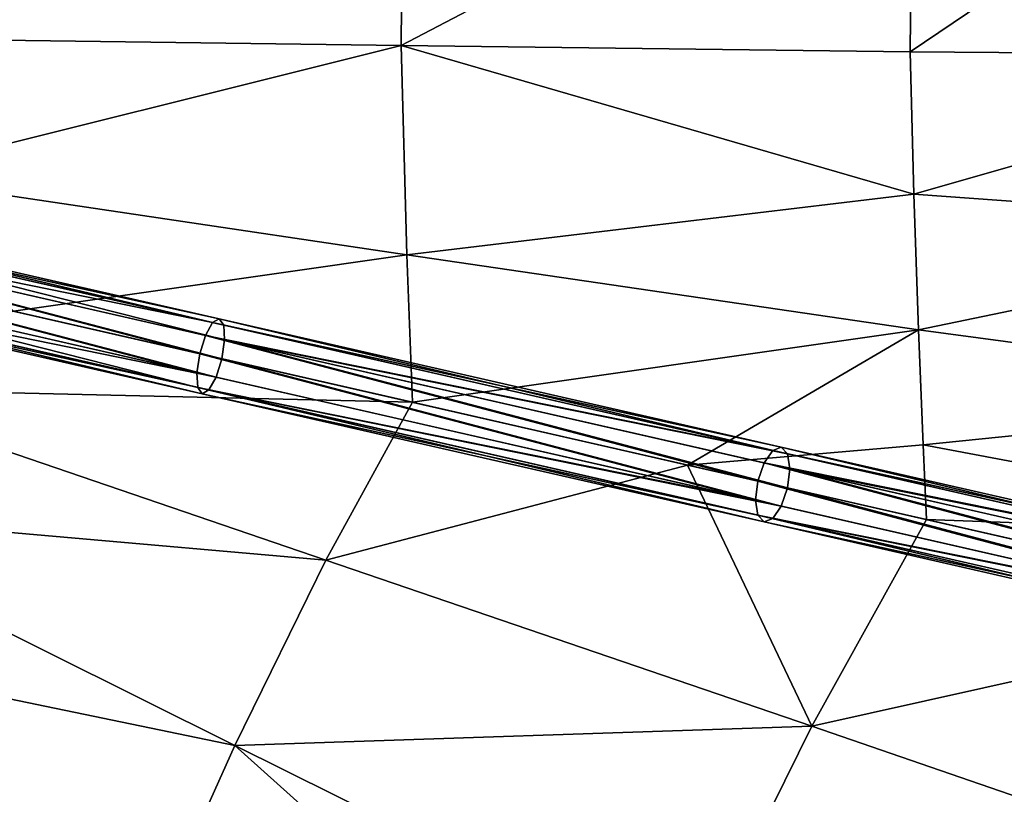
# Model space of a CAD drawing. Header units: millimetres. Extents: x 3 to 496, y 3 to 509.
# Tile 167 of 256: x 314 to 365, y 216 to 256. Entities that reach past the tile are written whole.
import ezdxf

# ---------------------------------------------------------------- set-up
doc = ezdxf.new("R2010")
doc.units = ezdxf.units.MM
doc.header["$LTSCALE"] = 25.4
doc.layers.get('0').update_dxf_attribs({"true_color": 0xff5454})

# ---------------------------------------------------------------- blocks, each defined once
blk = doc.blocks.new('FORM-M-9673.STL#1')
at = {"color": 0}
mesh = blk.add_polyface(dxfattribs=at)
corners = [(385.65, 271.785, 42.435), (360.193, 268.786, 28.85), (360.068, 254.514, 29.235)]
mesh.append_faces([[corners[k] for k in face] for face in [(0, 1, 2)]], dxfattribs={"color": 0})
mesh = blk.add_polyface(dxfattribs=at)
corners = [(385.65, 271.785, 42.435), (360.068, 254.514, 29.235), (385.503, 254.319, 42.888)]
mesh.append_faces([[corners[k] for k in face] for face in [(0, 1, 2)]], dxfattribs={"color": 0})
mesh = blk.add_polyface(dxfattribs=at)
corners = [(360.193, 268.786, 28.85), (333.641, 265.598, 17.968), (333.553, 254.841, 18.238)]
mesh.append_faces([[corners[k] for k in face] for face in [(0, 1, 2)]], dxfattribs={"color": 0})
mesh = blk.add_polyface(dxfattribs=at)
corners = [(360.193, 268.786, 28.85), (333.553, 254.841, 18.238), (360.068, 254.514, 29.235)]
mesh.append_faces([[corners[k] for k in face] for face in [(0, 1, 2)]], dxfattribs={"color": 0})
mesh = blk.add_polyface(dxfattribs=at)
corners = [(333.641, 265.598, 17.968), (306.184, 262.292, 9.837), (306.137, 255.2, 9.98)]
mesh.append_faces([[corners[k] for k in face] for face in [(0, 1, 2)]], dxfattribs={"color": 0})
mesh = blk.add_polyface(dxfattribs=at)
corners = [(333.641, 265.598, 17.968), (306.137, 255.2, 9.98), (333.553, 254.841, 18.238)]
mesh.append_faces([[corners[k] for k in face] for face in [(0, 1, 2)]], dxfattribs={"color": 0})
mesh = blk.add_polyface(dxfattribs=at)
corners = [(333.553, 254.841, 18.238), (306.137, 255.2, 9.98), (306.297, 248.03, 10.065)]
mesh.append_faces([[corners[k] for k in face] for face in [(0, 1, 2)]], dxfattribs={"color": 0})
mesh = blk.add_polyface(dxfattribs=at)
corners = [(333.853, 243.936, 18.398), (333.553, 254.841, 18.238), (306.297, 248.03, 10.065)]
mesh.append_faces([[corners[k] for k in face] for face in [(0, 1, 2)]], dxfattribs={"color": 0})
mesh = blk.add_polyface(dxfattribs=at)
corners = [(360.249, 247.09, 29.387), (360.068, 254.514, 29.235), (333.553, 254.841, 18.238)]
mesh.append_faces([[corners[k] for k in face] for face in [(0, 1, 2)]], dxfattribs={"color": 0})
mesh = blk.add_polyface(dxfattribs=at)
corners = [(360.249, 247.09, 29.387), (333.553, 254.841, 18.238), (333.853, 243.936, 18.398)]
mesh.append_faces([[corners[k] for k in face] for face in [(0, 1, 2)]], dxfattribs={"color": 0})
mesh = blk.add_polyface(dxfattribs=at)
corners = [(360.249, 247.09, 29.387), (385.503, 254.319, 42.888), (360.068, 254.514, 29.235), (385.716, 245.247, 43.068)]
mesh.append_faces([[corners[k] for k in face] for face in [(0, 1, 2), (1, 0, 3)]], dxfattribs={"vtx0": -1, "color": 0})
mesh = blk.add_polyface(dxfattribs=at)
corners = [(333.853, 243.936, 18.398), (306.297, 248.03, 10.065), (313.363, 240.996, 11.876)]
mesh.append_faces([[corners[k] for k in face] for face in [(0, 1, 2)]], dxfattribs={"color": 0})
mesh = blk.add_polyface(dxfattribs=at)
corners = [(293.276, 246.607, 11.915), (323.73, 240.407, 18.987), (293.576, 247.289, 11.197), (323.356, 239.741, 19.686)]
mesh.append_faces([[corners[k] for k in face] for face in [(0, 1, 2), (1, 0, 3)]], dxfattribs={"vtx0": -1, "color": 0})
mesh = blk.add_polyface(dxfattribs=at)
corners = [(293.576, 247.289, 11.197), (324.078, 240.602, 18.032), (293.823, 247.508, 10.215), (323.73, 240.407, 18.987)]
mesh.append_faces([[corners[k] for k in face] for face in [(0, 1, 2), (1, 0, 3)]], dxfattribs={"vtx0": -1, "color": 0})
mesh = blk.add_polyface(dxfattribs=at)
corners = [(293.823, 247.508, 10.215), (324.306, 240.275, 17.076), (293.95, 247.204, 9.234), (324.078, 240.602, 18.032)]
mesh.append_faces([[corners[k] for k in face] for face in [(0, 1, 2), (1, 0, 3)]], dxfattribs={"vtx0": -1, "color": 0})
mesh = blk.add_polyface(dxfattribs=at)
corners = [(293.95, 247.204, 9.234), (324.354, 239.513, 16.377), (293.925, 246.459, 8.515), (324.306, 240.275, 17.076)]
mesh.append_faces([[corners[k] for k in face] for face in [(0, 1, 2), (1, 0, 3)]], dxfattribs={"vtx0": -1, "color": 0})
mesh = blk.add_polyface(dxfattribs=at)
corners = [(360.496, 240.03, 29.463), (360.249, 247.09, 29.387), (333.853, 243.936, 18.398)]
mesh.append_faces([[corners[k] for k in face] for face in [(0, 1, 2)]], dxfattribs={"color": 0})
mesh = blk.add_polyface(dxfattribs=at)
corners = [(360.496, 240.03, 29.463), (385.716, 245.247, 43.068), (360.249, 247.09, 29.387), (386.008, 236.603, 43.157)]
mesh.append_faces([[corners[k] for k in face] for face in [(0, 1, 2), (1, 0, 3)]], dxfattribs={"vtx0": -1, "color": 0})
mesh = blk.add_polyface(dxfattribs=at)
corners = [(323.056, 238.784, 19.942), (293.276, 246.607, 11.915), (293.003, 245.643, 12.178), (323.356, 239.741, 19.686)]
mesh.append_faces([[corners[k] for k in face] for face in [(0, 1, 2), (1, 0, 3)]], dxfattribs={"vtx0": -1, "color": 0})
mesh = blk.add_polyface(dxfattribs=at)
corners = [(293.925, 246.459, 8.515), (324.209, 238.521, 16.121), (293.752, 245.472, 8.253), (324.354, 239.513, 16.377)]
mesh.append_faces([[corners[k] for k in face] for face in [(0, 1, 2), (1, 0, 3)]], dxfattribs={"vtx0": -1, "color": 0})
mesh = blk.add_polyface(dxfattribs=at)
corners = [(322.911, 237.791, 19.686), (293.003, 245.643, 12.178), (292.831, 244.657, 11.915), (323.056, 238.784, 19.942)]
mesh.append_faces([[corners[k] for k in face] for face in [(0, 1, 2), (1, 0, 3)]], dxfattribs={"vtx0": -1, "color": 0})
mesh = blk.add_polyface(dxfattribs=at)
corners = [(293.752, 245.472, 8.253), (323.909, 237.563, 16.377), (293.48, 244.509, 8.515), (324.209, 238.521, 16.121)]
mesh.append_faces([[corners[k] for k in face] for face in [(0, 1, 2), (1, 0, 3)]], dxfattribs={"vtx0": -1, "color": 0})
mesh = blk.add_polyface(dxfattribs=at)
corners = [(322.959, 237.029, 18.987), (292.831, 244.657, 11.915), (292.805, 243.912, 11.197), (322.911, 237.791, 19.686)]
mesh.append_faces([[corners[k] for k in face] for face in [(0, 1, 2), (1, 0, 3)]], dxfattribs={"vtx0": -1, "color": 0})
mesh = blk.add_polyface(dxfattribs=at)
corners = [(323.909, 237.563, 16.377), (293.179, 243.826, 9.234), (293.48, 244.509, 8.515), (323.536, 236.898, 17.076)]
mesh.append_faces([[corners[k] for k in face] for face in [(0, 1, 2), (1, 0, 3)]], dxfattribs={"vtx0": -1, "color": 0})
mesh = blk.add_polyface(dxfattribs=at)
corners = [(323.188, 236.702, 18.032), (292.805, 243.912, 11.197), (292.932, 243.608, 10.215), (322.959, 237.029, 18.987)]
mesh.append_faces([[corners[k] for k in face] for face in [(0, 1, 2), (1, 0, 3)]], dxfattribs={"vtx0": -1, "color": 0})
mesh = blk.add_polyface(dxfattribs=at)
corners = [(323.536, 236.898, 17.076), (292.932, 243.608, 10.215), (293.179, 243.826, 9.234), (323.188, 236.702, 18.032)]
mesh.append_faces([[corners[k] for k in face] for face in [(0, 1, 2), (1, 0, 3)]], dxfattribs={"vtx0": -1, "color": 0})
mesh = blk.add_polyface(dxfattribs=at)
corners = [(334.142, 236.254, 18.414), (333.853, 243.936, 18.398), (313.363, 240.996, 11.876)]
mesh.append_faces([[corners[k] for k in face] for face in [(0, 1, 2)]], dxfattribs={"color": 0})
mesh = blk.add_polyface(dxfattribs=at)
corners = [(360.496, 240.03, 29.463), (333.853, 243.936, 18.398), (334.142, 236.254, 18.414)]
mesh.append_faces([[corners[k] for k in face] for face in [(0, 1, 2)]], dxfattribs={"color": 0})
mesh = blk.add_polyface(dxfattribs=at)
corners = [(334.142, 236.254, 18.414), (313.363, 240.996, 11.876), (303.454, 236.968, 9.837)]
mesh.append_faces([[corners[k] for k in face] for face in [(0, 1, 2)]], dxfattribs={"color": 0})
mesh = blk.add_polyface(dxfattribs=at)
corners = [(323.73, 240.407, 18.987), (353.349, 233.921, 29.109), (324.078, 240.602, 18.032), (352.904, 233.748, 30.028)]
mesh.append_faces([[corners[k] for k in face] for face in [(0, 1, 2), (1, 0, 3)]], dxfattribs={"vtx0": -1, "color": 0})
mesh = blk.add_polyface(dxfattribs=at)
corners = [(324.078, 240.602, 18.032), (353.675, 233.572, 28.191), (324.306, 240.275, 17.076), (353.349, 233.921, 29.109)]
mesh.append_faces([[corners[k] for k in face] for face in [(0, 1, 2), (1, 0, 3)]], dxfattribs={"vtx0": -1, "color": 0})
mesh = blk.add_polyface(dxfattribs=at)
corners = [(323.356, 239.741, 19.686), (352.904, 233.748, 30.028), (323.73, 240.407, 18.987), (352.458, 233.099, 30.7)]
mesh.append_faces([[corners[k] for k in face] for face in [(0, 1, 2), (1, 0, 3)]], dxfattribs={"vtx0": -1, "color": 0})
mesh = blk.add_polyface(dxfattribs=at)
corners = [(353.675, 233.572, 28.191), (324.354, 239.513, 16.377), (324.306, 240.275, 17.076), (353.795, 232.794, 27.519)]
mesh.append_faces([[corners[k] for k in face] for face in [(0, 1, 2), (1, 0, 3)]], dxfattribs={"vtx0": -1, "color": 0})
mesh = blk.add_polyface(dxfattribs=at)
corners = [(360.496, 240.03, 29.463), (334.142, 236.254, 18.414), (348.459, 232.986, 23.948)]
mesh.append_faces([[corners[k] for k in face] for face in [(0, 1, 2)]], dxfattribs={"color": 0})
mesh = blk.add_polyface(dxfattribs=at)
corners = [(360.73, 234.044, 29.485), (360.496, 240.03, 29.463), (348.459, 232.986, 23.948)]
mesh.append_faces([[corners[k] for k in face] for face in [(0, 1, 2)]], dxfattribs={"color": 0})
mesh = blk.add_polyface(dxfattribs=at)
corners = [(360.73, 234.044, 29.485), (386.008, 236.603, 43.157), (360.496, 240.03, 29.463), (386.284, 229.225, 43.183)]
mesh.append_faces([[corners[k] for k in face] for face in [(0, 1, 2), (1, 0, 3)]], dxfattribs={"vtx0": -1, "color": 0})
mesh = blk.add_polyface(dxfattribs=at)
corners = [(352.132, 232.147, 30.946), (323.356, 239.741, 19.686), (323.056, 238.784, 19.942), (352.458, 233.099, 30.7)]
mesh.append_faces([[corners[k] for k in face] for face in [(0, 1, 2), (1, 0, 3)]], dxfattribs={"vtx0": -1, "color": 0})
mesh = blk.add_polyface(dxfattribs=at)
corners = [(324.354, 239.513, 16.377), (353.676, 231.795, 27.273), (324.209, 238.521, 16.121), (353.795, 232.794, 27.519)]
mesh.append_faces([[corners[k] for k in face] for face in [(0, 1, 2), (1, 0, 3)]], dxfattribs={"vtx0": -1, "color": 0})
mesh = blk.add_polyface(dxfattribs=at)
corners = [(352.013, 231.149, 30.7), (323.056, 238.784, 19.942), (322.911, 237.791, 19.686), (352.132, 232.147, 30.946)]
mesh.append_faces([[corners[k] for k in face] for face in [(0, 1, 2), (1, 0, 3)]], dxfattribs={"vtx0": -1, "color": 0})
mesh = blk.add_polyface(dxfattribs=at)
corners = [(324.209, 238.521, 16.121), (353.35, 230.844, 27.519), (323.909, 237.563, 16.377), (353.676, 231.795, 27.273)]
mesh.append_faces([[corners[k] for k in face] for face in [(0, 1, 2), (1, 0, 3)]], dxfattribs={"vtx0": -1, "color": 0})
mesh = blk.add_polyface(dxfattribs=at)
corners = [(322.959, 237.029, 18.987), (352.013, 231.149, 30.7), (322.911, 237.791, 19.686), (352.133, 230.371, 30.028)]
mesh.append_faces([[corners[k] for k in face] for face in [(0, 1, 2), (1, 0, 3)]], dxfattribs={"vtx0": -1, "color": 0})
mesh = blk.add_polyface(dxfattribs=at)
corners = [(353.35, 230.844, 27.519), (323.536, 236.898, 17.076), (323.909, 237.563, 16.377), (352.904, 230.195, 28.191)]
mesh.append_faces([[corners[k] for k in face] for face in [(0, 1, 2), (1, 0, 3)]], dxfattribs={"vtx0": -1, "color": 0})
mesh = blk.add_polyface(dxfattribs=at)
corners = [(329.627, 228.033, 17.968), (303.454, 236.968, 9.837), (300.335, 230.599, 9.98)]
mesh.append_faces([[corners[k] for k in face] for face in [(0, 1, 2)]], dxfattribs={"color": 0})
mesh = blk.add_polyface(dxfattribs=at)
corners = [(334.142, 236.254, 18.414), (303.454, 236.968, 9.837), (329.627, 228.033, 17.968)]
mesh.append_faces([[corners[k] for k in face] for face in [(0, 1, 2)]], dxfattribs={"color": 0})
mesh = blk.add_polyface(dxfattribs=at)
corners = [(352.459, 230.021, 29.109), (322.959, 237.029, 18.987), (323.188, 236.702, 18.032), (352.133, 230.371, 30.028)]
mesh.append_faces([[corners[k] for k in face] for face in [(0, 1, 2), (1, 0, 3)]], dxfattribs={"vtx0": -1, "color": 0})
mesh = blk.add_polyface(dxfattribs=at)
corners = [(352.904, 230.195, 28.191), (323.188, 236.702, 18.032), (323.536, 236.898, 17.076), (352.459, 230.021, 29.109)]
mesh.append_faces([[corners[k] for k in face] for face in [(0, 1, 2), (1, 0, 3)]], dxfattribs={"vtx0": -1, "color": 0})
mesh = blk.add_polyface(dxfattribs=at)
corners = [(348.459, 232.986, 23.948), (334.142, 236.254, 18.414), (329.627, 228.033, 17.968)]
mesh.append_faces([[corners[k] for k in face] for face in [(0, 1, 2)]], dxfattribs={"color": 0})
mesh = blk.add_polyface(dxfattribs=at)
corners = [(360.908, 230.144, 29.487), (360.73, 234.044, 29.485), (348.459, 232.986, 23.948)]
mesh.append_faces([[corners[k] for k in face] for face in [(0, 1, 2)]], dxfattribs={"color": 0})
mesh = blk.add_polyface(dxfattribs=at)
corners = [(352.904, 233.748, 30.028), (381.303, 227.541, 43.322), (353.349, 233.921, 29.109), (380.765, 227.389, 44.193)]
mesh.append_faces([[corners[k] for k in face] for face in [(0, 1, 2), (1, 0, 3)]], dxfattribs={"vtx0": -1, "color": 0})
mesh = blk.add_polyface(dxfattribs=at)
corners = [(353.349, 233.921, 29.109), (381.723, 227.17, 42.451), (353.675, 233.572, 28.191), (381.303, 227.541, 43.322)]
mesh.append_faces([[corners[k] for k in face] for face in [(0, 1, 2), (1, 0, 3)]], dxfattribs={"vtx0": -1, "color": 0})
mesh = blk.add_polyface(dxfattribs=at)
corners = [(386.284, 229.225, 43.183), (360.73, 234.044, 29.485), (360.908, 230.144, 29.487)]
mesh.append_faces([[corners[k] for k in face] for face in [(0, 1, 2)]], dxfattribs={"color": 0})
mesh = blk.add_polyface(dxfattribs=at)
corners = [(352.458, 233.099, 30.7), (380.765, 227.389, 44.193), (352.904, 233.748, 30.028), (380.251, 226.755, 44.831)]
mesh.append_faces([[corners[k] for k in face] for face in [(0, 1, 2), (1, 0, 3)]], dxfattribs={"vtx0": -1, "color": 0})
mesh = blk.add_polyface(dxfattribs=at)
corners = [(381.723, 227.17, 42.451), (353.795, 232.794, 27.519), (353.675, 233.572, 28.191), (381.91, 226.376, 41.814)]
mesh.append_faces([[corners[k] for k in face] for face in [(0, 1, 2), (1, 0, 3)]], dxfattribs={"vtx0": -1, "color": 0})
mesh = blk.add_polyface(dxfattribs=at)
corners = [(354.933, 219.385, 28.85), (348.459, 232.986, 23.948), (329.627, 228.033, 17.968)]
mesh.append_faces([[corners[k] for k in face] for face in [(0, 1, 2)]], dxfattribs={"color": 0})
mesh = blk.add_polyface(dxfattribs=at)
corners = [(360.908, 230.144, 29.487), (348.459, 232.986, 23.948), (354.933, 219.385, 28.85)]
mesh.append_faces([[corners[k] for k in face] for face in [(0, 1, 2)]], dxfattribs={"color": 0})
mesh = blk.add_polyface(dxfattribs=at)
corners = [(379.9, 225.809, 45.064), (352.458, 233.099, 30.7), (352.132, 232.147, 30.946), (380.251, 226.755, 44.831)]
mesh.append_faces([[corners[k] for k in face] for face in [(0, 1, 2), (1, 0, 3)]], dxfattribs={"vtx0": -1, "color": 0})
mesh = blk.add_polyface(dxfattribs=at)
corners = [(353.795, 232.794, 27.519), (381.816, 225.372, 41.58), (353.676, 231.795, 27.273), (381.91, 226.376, 41.814)]
mesh.append_faces([[corners[k] for k in face] for face in [(0, 1, 2), (1, 0, 3)]], dxfattribs={"vtx0": -1, "color": 0})
mesh = blk.add_polyface(dxfattribs=at)
corners = [(379.806, 224.805, 44.831), (352.132, 232.147, 30.946), (352.013, 231.149, 30.7), (379.9, 225.809, 45.064)]
mesh.append_faces([[corners[k] for k in face] for face in [(0, 1, 2), (1, 0, 3)]], dxfattribs={"vtx0": -1, "color": 0})
mesh = blk.add_polyface(dxfattribs=at)
corners = [(353.676, 231.795, 27.273), (381.465, 224.427, 41.814), (353.35, 230.844, 27.519), (381.816, 225.372, 41.58)]
mesh.append_faces([[corners[k] for k in face] for face in [(0, 1, 2), (1, 0, 3)]], dxfattribs={"vtx0": -1, "color": 0})
mesh = blk.add_polyface(dxfattribs=at)
corners = [(352.133, 230.371, 30.028), (379.806, 224.805, 44.831), (352.013, 231.149, 30.7), (379.994, 224.012, 44.193)]
mesh.append_faces([[corners[k] for k in face] for face in [(0, 1, 2), (1, 0, 3)]], dxfattribs={"vtx0": -1, "color": 0})
mesh = blk.add_polyface(dxfattribs=at)
corners = [(381.465, 224.427, 41.814), (352.904, 230.195, 28.191), (353.35, 230.844, 27.519), (380.952, 223.793, 42.451)]
mesh.append_faces([[corners[k] for k in face] for face in [(0, 1, 2), (1, 0, 3)]], dxfattribs={"vtx0": -1, "color": 0})
mesh = blk.add_polyface(dxfattribs=at)
corners = [(324.881, 218.38, 18.238), (300.335, 230.599, 9.98), (297.368, 224.069, 10.065)]
mesh.append_faces([[corners[k] for k in face] for face in [(0, 1, 2)]], dxfattribs={"color": 0})
mesh = blk.add_polyface(dxfattribs=at)
corners = [(329.627, 228.033, 17.968), (300.335, 230.599, 9.98), (324.881, 218.38, 18.238)]
mesh.append_faces([[corners[k] for k in face] for face in [(0, 1, 2)]], dxfattribs={"color": 0})
mesh = blk.add_polyface(dxfattribs=at)
corners = [(380.413, 223.641, 43.322), (352.133, 230.371, 30.028), (352.459, 230.021, 29.109), (379.994, 224.012, 44.193)]
mesh.append_faces([[corners[k] for k in face] for face in [(0, 1, 2), (1, 0, 3)]], dxfattribs={"vtx0": -1, "color": 0})
mesh = blk.add_polyface(dxfattribs=at)
corners = [(380.952, 223.793, 42.451), (352.459, 230.021, 29.109), (352.904, 230.195, 28.191), (380.413, 223.641, 43.322)]
mesh.append_faces([[corners[k] for k in face] for face in [(0, 1, 2), (1, 0, 3)]], dxfattribs={"vtx0": -1, "color": 0})
mesh = blk.add_polyface(dxfattribs=at)
corners = [(381.81, 225.374, 40.429), (360.908, 230.144, 29.487), (354.933, 219.385, 28.85)]
mesh.append_faces([[corners[k] for k in face] for face in [(0, 1, 2)]], dxfattribs={"color": 0})
mesh = blk.add_polyface(dxfattribs=at)
corners = [(386.284, 229.225, 43.183), (360.908, 230.144, 29.487), (381.81, 225.374, 40.429)]
mesh.append_faces([[corners[k] for k in face] for face in [(0, 1, 2)]], dxfattribs={"color": 0})
mesh = blk.add_polyface(dxfattribs=at)
corners = [(354.933, 219.385, 28.85), (329.627, 228.033, 17.968), (324.881, 218.38, 18.238)]
mesh.append_faces([[corners[k] for k in face] for face in [(0, 1, 2)]], dxfattribs={"color": 0})
mesh = blk.add_polyface(dxfattribs=at)
corners = [(381.81, 225.374, 40.429), (354.933, 219.385, 28.85), (379.17, 211.041, 42.435)]
mesh.append_faces([[corners[k] for k in face] for face in [(0, 1, 2)]], dxfattribs={"color": 0})
mesh = blk.add_polyface(dxfattribs=at)
corners = [(324.881, 218.38, 18.238), (297.368, 224.069, 10.065), (320.42, 208.424, 18.398)]
mesh.append_faces([[corners[k] for k in face] for face in [(0, 1, 2)]], dxfattribs={"color": 0})
mesh = blk.add_polyface(dxfattribs=at)
corners = [(320.42, 208.424, 18.398), (297.368, 224.069, 10.065), (300.683, 214.666, 11.876)]
mesh.append_faces([[corners[k] for k in face] for face in [(0, 1, 2)]], dxfattribs={"color": 0})
mesh = blk.add_polyface(dxfattribs=at)
corners = [(354.933, 219.385, 28.85), (324.881, 218.38, 18.238), (348.627, 206.581, 29.235)]
mesh.append_faces([[corners[k] for k in face] for face in [(0, 1, 2)]], dxfattribs={"color": 0})
mesh = blk.add_polyface(dxfattribs=at)
corners = [(379.17, 211.041, 42.435), (354.933, 219.385, 28.85), (348.627, 206.581, 29.235)]
mesh.append_faces([[corners[k] for k in face] for face in [(0, 1, 2)]], dxfattribs={"color": 0})
mesh = blk.add_polyface(dxfattribs=at)
corners = [(345.57, 199.814, 29.387), (324.881, 218.38, 18.238), (320.42, 208.424, 18.398)]
mesh.append_faces([[corners[k] for k in face] for face in [(0, 1, 2)]], dxfattribs={"color": 0})
mesh = blk.add_polyface(dxfattribs=at)
corners = [(348.627, 206.581, 29.235), (324.881, 218.38, 18.238), (345.57, 199.814, 29.387)]
mesh.append_faces([[corners[k] for k in face] for face in [(0, 1, 2)]], dxfattribs={"color": 0})

msp = doc.modelspace()

# ---------------------------------------------------------------- block references
at = {"color": 7, "true_color": 0xf9f8f7}
msp.add_blockref('FORM-M-9673.STL#1', (0, 0), dxfattribs=at)

doc.saveas('drawing.dxf')
